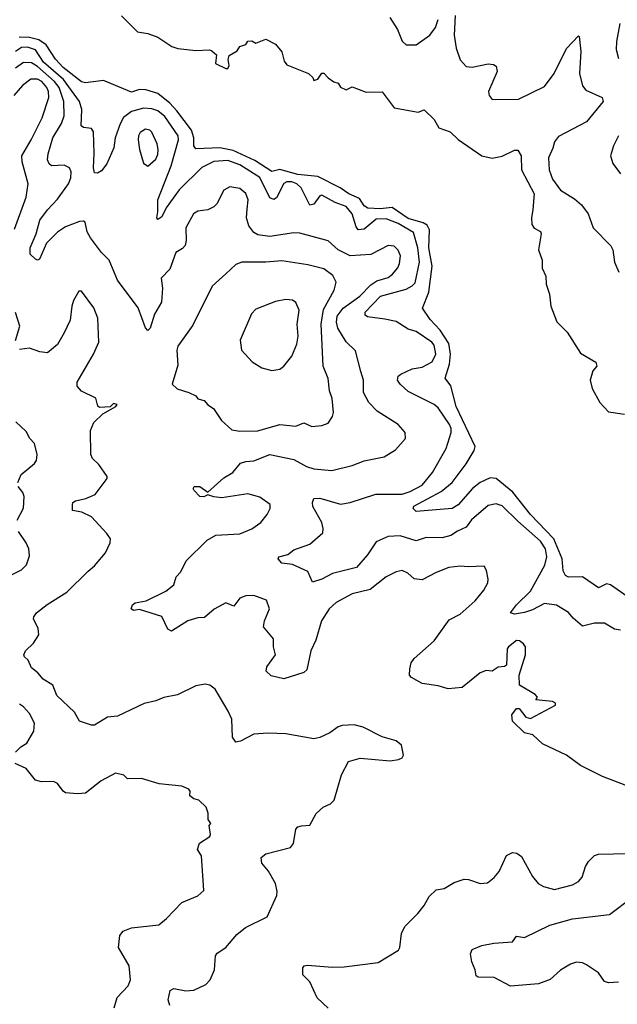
# Model space of a CAD drawing. Extents: x 1678431 to 1860718, y 384618 to 522882.
# Tile 233 of 256: x 1785296 to 1788279, y 471582 to 476494. Entities that reach past the tile are written whole.
import ezdxf

# ---------------------------------------------------------------- set-up
doc = ezdxf.new("R2010")
doc.units = 0

msp = doc.modelspace()

# ---------------------------------------------------------------- linework, layer by layer
at = {"layer": '0CON10XD'}
for points in [[(1785805, 476512.9), (1785885, 476432.9), (1785935, 476424.2), (1785985, 476406), (1786055, 476360), (1786085, 476350.9), (1786175, 476340.5), (1786243.6, 476343.6), (1786255, 476338.8), (1786279.3, 476319.3), (1786273.3, 476275), (1786325, 476250), (1786335, 476250), (1786342.5, 476265), (1786336.7, 476295), (1786342.5, 476315), (1786381.4, 476338.6), (1786395, 476360), (1786425, 476370), (1786435, 476386.7), (1786455, 476388.8), (1786475, 476376.7), (1786525, 476396.2), (1786572.3, 476372.3), (1786605, 476333.3), (1786616.8, 476286.8), (1786629.4, 476269.4), (1786737.5, 476225), (1786760, 476205), (1786765, 476190), (1786785, 476197.5), (1786805, 476227.5), (1786815, 476227.5), (1786835, 476203.3), (1786863.9, 476183.9), (1786885, 476177.5), (1786897, 476157), (1786925, 476143.3), (1786955, 476158.8), (1787025, 476132.5), (1787105, 476133.8), (1787165, 476054.2), (1787285, 476032.5), (1787315, 476044.3), (1787365, 475996), (1787388, 475955), (1787445, 475933.8), (1787485, 475895.8), (1787603.3, 475815), (1787655, 475802.5), (1787705, 475812.9), (1787765, 475843.6), (1787782.6, 475842.6), (1787798.5, 475815), (1787800.9, 475745), (1787864.5, 475625), (1787857.4, 475547.4), (1787850.8, 475505), (1787853, 475473), (1787864.3, 475454.3), (1787895, 475436.7), (1787898.8, 475425), (1787886.2, 475345), (1787903.8, 475295), (1787903.3, 475255), (1787922, 475215), (1787923.9, 475173.9), (1787941.2, 475125), (1787947.1, 475065), (1787977.1, 474987.1), (1788029.2, 474935), (1788095, 474830), (1788172, 474785), (1788176, 474765), (1788157.3, 474742.7), (1788143.1, 474695), (1788153.8, 474653.8), (1788191.9, 474585), (1788235, 474537.1), (1788315, 474526.7)], [(1787144.2, 476505), (1787181.5, 476445), (1787205, 476386), (1787225, 476368.6), (1787275, 476368.1), (1787343.8, 476416.2), (1787370.9, 476455), (1787384.7, 476495.3)], [(1787470, 476515), (1787463.9, 476416.1), (1787475, 476352.5), (1787495, 476294), (1787525, 476261.1), (1787555, 476257.8), (1787635, 476273.5), (1787660.7, 476270.7), (1787675, 476261.2), (1787679.4, 476235), (1787636, 476135), (1787640, 476115), (1787655, 476096.2), (1787785, 476097.8), (1787915, 476160.6), (1787964.1, 476225.9), (1788025, 476350.8), (1788085, 476412.5), (1788089.3, 476409.3), (1788096.5, 476335), (1788090.4, 476225), (1788104.4, 476164.4), (1788122.2, 476142.2), (1788204, 476105), (1788208.1, 476085), (1788125, 475984.5), (1787985, 475910.9), (1787964.6, 475885), (1787957.4, 475852.6), (1787935.6, 475805), (1787938.9, 475745), (1787955, 475698), (1787995, 475642.9), (1788065, 475600.5), (1788100.7, 475570.7), (1788132.7, 475525), (1788158.9, 475455), (1788247.3, 475365), (1788256.2, 475345), (1788264.6, 475284.6), (1788286.1, 475233.9)], [(1788291.9, 476475), (1788275.6, 476385), (1788273.1, 476345), (1788285, 476300)], [(1788438.9, 473538.9), (1788245, 473675.3), (1788225, 473679.7), (1788185, 473660.4), (1788105, 473714), (1788035, 473712.8), (1788020.6, 473720.6), (1788008.9, 473745), (1788004, 473805), (1787962.2, 473905), (1787844.8, 474025), (1787756.8, 474136.8), (1787675, 474205.2), (1787645, 474208.8), (1787593.8, 474185), (1787556.5, 474155), (1787485, 474073.7), (1787455, 474055.7), (1787275, 474040.9), (1787259.2, 474055), (1787262.9, 474067.1), (1787399.3, 474140.7), (1787454.1, 474185.9), (1787525, 474278.5), (1787564.2, 474345), (1787569, 474365), (1787474.4, 474565), (1787448, 474668), (1787420.5, 474705), (1787440.6, 474775), (1787447, 474825), (1787438.1, 474878.1), (1787394.4, 474944.4), (1787345, 474998.2), (1787306.9, 475055), (1787338.9, 475135), (1787354.4, 475265), (1787338.3, 475355), (1787341.3, 475445), (1787329.4, 475469.4), (1787309.7, 475480.3), (1787235, 475502.4), (1787155, 475556.7), (1787095, 475550.1), (1787033.1, 475553.1), (1787016.2, 475565), (1786991.7, 475601.7), (1786938.2, 475625), (1786895, 475654.7), (1786785, 475711.1), (1786685, 475721), (1786595, 475746.2), (1786555, 475736.6), (1786470.6, 475790.6), (1786361.7, 475841.7), (1786295, 475855.2), (1786175, 475849.6), (1786164.8, 475864.8), (1786166.2, 475905), (1786153.1, 475943.1), (1786079.8, 476039.8), (1786045, 476077.9), (1785985, 476126.3), (1785925.9, 476144.1), (1785895, 476145.9), (1785855, 476132.5), (1785715, 476190.8), (1785625, 476179.2), (1785605, 476183.1), (1785513.6, 476255), (1785475, 476297.5), (1785428.9, 476368.9), (1785392.5, 476392.6), (1785345, 476405.2), (1785293, 476407)], [(1785797.3, 475975), (1785773, 475905), (1785766.8, 475855), (1785730.9, 475775), (1785705, 475739.1), (1785685, 475727.5), (1785669.7, 475729.7), (1785664.8, 475754.8), (1785668.5, 475828.5), (1785664, 475934), (1785655, 475950.6), (1785615, 475955.6), (1785603.8, 475963.8), (1785606.9, 476045), (1785594.4, 476085), (1785514.6, 476195), (1785415, 476282.4), (1785375, 476343.3), (1785335, 476357.1), (1785305, 476354.8), (1785275, 476335.5)], [(1786266.7, 473553.3), (1786217.9, 473512.1), (1786185, 473510), (1786135, 473495.6), (1786053.8, 473443.8), (1786035, 473453.3), (1786005, 473516.7), (1785895, 473552.5), (1785865, 473546.2), (1785853.3, 473555), (1785860, 473575), (1785873.3, 473585), (1785928, 473595), (1786025, 473643.8), (1786065, 473674.4), (1786077.5, 473715), (1786099.7, 473740.3), (1786127.5, 473795), (1786232.1, 473897.9), (1786275, 473923.3), (1786395, 473930), (1786455, 473953.6), (1786500, 473985), (1786531.2, 474025), (1786546, 474055), (1786546, 474075), (1786495, 474112.2), (1786435, 474128.9), (1786305, 474108.8), (1786265, 474114.4), (1786235, 474123.3), (1786215, 474114.4), (1786195, 474116.2), (1786166.7, 474145), (1786162.5, 474155), (1786167.5, 474165), (1786195, 474165.7), (1786235, 474136.7), (1786315, 474207.8), (1786360.6, 474235), (1786398.7, 474281.3), (1786425, 474290.5), (1786465, 474292.9), (1786545, 474325.4), (1786665, 474299.2), (1786727.5, 474265), (1786765, 474253.3), (1786854.5, 474245.5), (1786955, 474270.4), (1787015, 474293.8), (1787115, 474312.5), (1787172, 474348), (1787221.9, 474405), (1787220.6, 474435), (1787185, 474474.5), (1787080.7, 474540.7), (1787039.5, 474585), (1787011.8, 474635), (1787011.5, 474695), (1786999.5, 474739.5), (1786972.7, 474842.7), (1786925, 474887.5), (1786884.8, 474954.8), (1786877.4, 474985), (1786881.4, 475015), (1786910.8, 475055), (1786993.3, 475115), (1787048.1, 475171.9), (1787079.2, 475190.8), (1787135, 475208.2), (1787157.3, 475225), (1787183.4, 475256.6), (1787192.4, 475277.6), (1787196, 475316), (1787184.7, 475344.7), (1787165, 475363.3), (1787135, 475366.7), (1787048.1, 475321.9), (1786945, 475316.1), (1786886.2, 475345), (1786835, 475391.1), (1786695, 475429.2), (1786665, 475430.3), (1786545, 475412.9), (1786485, 475420), (1786465, 475432.9), (1786440, 475465), (1786428.5, 475505), (1786430.9, 475549.1), (1786436, 475595), (1786425, 475626.9), (1786395, 475651.1), (1786345, 475660), (1786315, 475644), (1786280, 475575), (1786265, 475560), (1786234.6, 475545.4), (1786185, 475538.8), (1786164.5, 475525), (1786124.7, 475455), (1786127.1, 475392.9), (1786121.8, 475368.2), (1786108.2, 475351.8), (1786075, 475333.3), (1786045, 475250), (1786002, 475205), (1786008.9, 475155), (1786003.5, 475085), (1785969.1, 475025), (1785946.7, 474955), (1785935, 474944), (1785925, 474956.7), (1785887, 475057), (1785784.6, 475195), (1785742.5, 475295), (1785705, 475332), (1785649.2, 475405), (1785633.8, 475435), (1785623.6, 475483.6), (1785615, 475488.8), (1785595, 475487.5), (1785525, 475461.3), (1785485, 475433.9), (1785430.7, 475379.3), (1785395, 475299.2), (1785385, 475294), (1785375, 475298.6), (1785349.4, 475325), (1785349.3, 475355), (1785378.6, 475425), (1785397, 475493), (1785435, 475544.6), (1785485, 475597.8), (1785540.5, 475675), (1785552.2, 475705), (1785552.9, 475735), (1785544.2, 475754.2), (1785517.8, 475767.8), (1785455, 475765.6), (1785444, 475774), (1785435.4, 475795), (1785437.8, 475825), (1785461.7, 475905), (1785505, 475976.7), (1785518.4, 476015), (1785517.1, 476085), (1785493.8, 476155), (1785469.2, 476185), (1785385, 476260.2), (1785355, 476279.2), (1785315, 476279.6), (1785275, 476252.3)], [(1785270.8, 475449.2), (1785328.2, 475608.2), (1785338.8, 475675), (1785308.4, 475785), (1785306.3, 475815), (1785353.9, 475895), (1785407.9, 476005), (1785441.6, 476105), (1785440.7, 476135), (1785432.2, 476155), (1785406.1, 476185), (1785385, 476197.5), (1785352.4, 476197.6), (1785310.4, 476165), (1785267.8, 476115)], [(1788295, 473449.2), (1788265, 473453.8), (1788215, 473484.2), (1788165, 473483.1), (1788105, 473469.4), (1788058.6, 473508.6), (1788035, 473537.5), (1787975, 473573.5), (1787915, 473581.1), (1787855, 473549.5), (1787815, 473537.3), (1787765, 473528.8), (1787746, 473535), (1787775.6, 473575), (1787846.1, 473643.9), (1787917, 473773), (1787926.4, 473815), (1787920.2, 473855), (1787895, 473892.2), (1787781.8, 473991.8), (1787705, 474069.6), (1787675, 474079.1), (1787635, 474070.5), (1787551.5, 473998.5), (1787525, 473962.7), (1787482, 473942), (1787448.3, 473921.7), (1787405, 473909.6), (1787325, 473911.6), (1787275, 473893.8), (1787195, 473919), (1787135, 473915.8), (1787075, 473888.5), (1787032.8, 473825), (1786978, 473762), (1786858.1, 473731.9), (1786805, 473702.5), (1786757.5, 473687.5), (1786735, 473741.2), (1786657, 473777), (1786605, 473783.3), (1786585.6, 473805), (1786589.4, 473815), (1786635, 473826.9), (1786665, 473850), (1786745, 473878.2), (1786809.2, 473935), (1786811.1, 473955), (1786803.6, 473985), (1786758.9, 474065), (1786757.5, 474085), (1786764.4, 474105.6), (1786795, 474106.4), (1786897.5, 474077.5), (1786946.2, 474085), (1787073.7, 474126.3), (1787205, 474127.1), (1787245, 474140.6), (1787305, 474172.2), (1787356.7, 474235), (1787424.5, 474355), (1787450, 474435), (1787450.3, 474455), (1787442.1, 474475), (1787385, 474557.8), (1787364.6, 474574.6), (1787235, 474640), (1787194.5, 474675), (1787181.5, 474695), (1787184.4, 474715), (1787198, 474725), (1787255, 474751.5), (1787305, 474761.1), (1787355, 474787.1), (1787372.8, 474825), (1787365, 474871.1), (1787353.5, 474885), (1787275, 474938.5), (1787235, 474950), (1787175, 474988.4), (1787119.3, 474999.3), (1787031.4, 475011.4), (1787020.3, 475020.3), (1787020.9, 475035), (1787096.4, 475115), (1787225, 475149.8), (1787254.5, 475165.5), (1787269.2, 475180.8), (1787290.9, 475285), (1787284, 475355), (1787261.7, 475431.7), (1787185, 475477.8), (1787125, 475500), (1787075, 475498.5), (1787015, 475448.9), (1786985, 475445.6), (1786975, 475460), (1786954.8, 475525), (1786925, 475562), (1786871.1, 475581.1), (1786805, 475618.9), (1786794.7, 475615.2), (1786765, 475572.9), (1786745, 475569.1), (1786701.1, 475655), (1786679.3, 475675), (1786655, 475684.4), (1786630, 475685), (1786615, 475676), (1786577.9, 475605), (1786565, 475597.1), (1786545, 475604.5), (1786495, 475706.2), (1786395, 475769.8), (1786335, 475790.6), (1786265, 475785.9), (1786205, 475756.8), (1786092.2, 475645), (1786026.9, 475555), (1786005, 475511.2), (1785985, 475496.7), (1785980, 475505), (1785986, 475535), (1785985.3, 475595), (1786053, 475765), (1786088.6, 475895), (1786087.9, 475915), (1786020.5, 476010.5), (1785985, 476039.5), (1785955, 476049.8), (1785915, 476052.2), (1785855, 476036.5), (1785814.2, 476005.8), (1785797.3, 475975)], [(1785935, 475763.3), (1785975, 475798.6), (1785985, 475821.2), (1785987, 475847), (1785982.3, 475875), (1785955, 475932), (1785945, 475943.1), (1785925, 475947.5), (1785898.1, 475931.9), (1785888.5, 475915), (1785886.9, 475895), (1785894.5, 475845.5), (1785915, 475777.5), (1785935, 475763.3)], [(1788285.6, 475915), (1788259.4, 475865), (1788244.2, 475815), (1788255.7, 475775.7), (1788294.5, 475724.5)], [(1786395, 474440.8), (1786485, 474443.2), (1786595, 474475.4), (1786675, 474466.5), (1786715, 474483.3), (1786755, 474464.3), (1786805, 474469.2), (1786835, 474481.2), (1786857.5, 474515), (1786862.9, 474535), (1786855.5, 474605), (1786842.7, 474642.7), (1786835, 474703.3), (1786811.5, 474765), (1786801.1, 474975), (1786812.5, 475047.5), (1786865.4, 475145), (1786875.5, 475185), (1786858.5, 475218.5), (1786815, 475250.9), (1786735, 475271.5), (1786605, 475291.5), (1786524.6, 475284.6), (1786405.3, 475284.7), (1786375, 475273.1), (1786325, 475225.6), (1786256.9, 475165), (1786160, 474970), (1786085.5, 474864.5), (1786080.6, 474845), (1786085, 474770), (1786056.7, 474675), (1786082.3, 474652.3), (1786140, 474635), (1786175, 474617.5), (1786185, 474602.5), (1786216.7, 474595), (1786235, 474573.3), (1786264.3, 474554.3), (1786304.1, 474494.1), (1786355, 474448.8), (1786395, 474440.8)], [(1785637.4, 473742.6), (1785670, 473770), (1785724.2, 473835), (1785748, 473885), (1785748.8, 473905), (1785731.7, 473931.7), (1785655, 474014.4), (1785607.2, 474037.2), (1785560, 474045), (1785559.2, 474075), (1785562, 474085), (1785575, 474094.2), (1785626.7, 474105), (1785673.8, 474125), (1785732.5, 474205), (1785733.3, 474215), (1785692, 474275), (1785660, 474305), (1785650.6, 474325), (1785650, 474445), (1785666, 474485), (1785711.9, 474528.1), (1785776.7, 474565), (1785782.5, 474575), (1785765, 474578.8), (1785747.5, 474562.5), (1785695, 474560), (1785686.4, 474566.4), (1785676.4, 474606.4), (1785605, 474640.6), (1785582.5, 474665), (1785583.7, 474686.3), (1785665, 474826.2), (1785692, 474885), (1785686, 475005), (1785667, 475057), (1785605, 475140), (1785590.7, 475139.3), (1785565, 475092.5), (1785555.8, 475065), (1785548.6, 474995), (1785518.2, 474931.8), (1785485, 474874.2), (1785435, 474832), (1785397.3, 474837.3), (1785345, 474855.8), (1785295, 474848.8)], [(1786555, 474744.2), (1786595, 474750.8), (1786614, 474765), (1786654.3, 474815), (1786679.5, 474875), (1786685.6, 474915), (1786681.9, 474975), (1786691.4, 475045), (1786675, 475083.3), (1786657.5, 475095), (1786625, 475097.8), (1786572.4, 475087.6), (1786475, 475050), (1786453.6, 475026.4), (1786396.2, 474895), (1786404, 474845), (1786456.5, 474786.5), (1786505, 474757.1), (1786555, 474744.2)], [(1785275.6, 474894.4), (1785296.2, 474965), (1785275, 475033.3)], [(1785286.2, 474185), (1785303.1, 474225), (1785370.7, 474279.3), (1785380, 474295), (1785384.3, 474325), (1785369.8, 474379.8), (1785347.5, 474405), (1785329.1, 474439.1), (1785277.1, 474487.1)], [(1785283.2, 473996.8), (1785315, 474057.5), (1785319.1, 474115), (1785311.5, 474135), (1785287.9, 474165)], [(1785235.4, 473714.6), (1785305, 473749.2), (1785330.8, 473775), (1785345, 473820), (1785341.9, 473855), (1785329.2, 473885), (1785290.2, 473940.2)], [(1788317.5, 472675), (1788205, 472718), (1788095, 472772.9), (1788025, 472825.7), (1787905, 472882), (1787857, 472927), (1787815, 472935.8), (1787756.2, 472995), (1787753, 473027), (1787775, 473057.5), (1787788.3, 473058.3), (1787822.5, 473015), (1787845, 473007.5), (1787970, 473075), (1787970, 473085), (1787955, 473092.5), (1787871.7, 473101.7), (1787880, 473115), (1787868.3, 473128.3), (1787790, 473175), (1787788.8, 473225), (1787821.4, 473325), (1787821.2, 473365), (1787810.7, 473380.7), (1787790, 473395), (1787775, 473396.7), (1787736.2, 473365), (1787728.8, 473355), (1787725, 473273.3), (1787715, 473266.7), (1787685, 473263.8), (1787655, 473243.8), (1787625, 473246.7), (1787595, 473236.2), (1787505, 473162.9), (1787435, 473156.9), (1787385, 473171.4), (1787305, 473183.1), (1787252.1, 473212.1), (1787242.5, 473225), (1787242.9, 473255), (1787250, 473285), (1787265, 473308), (1787365, 473395.6), (1787439.4, 473500.6), (1787495, 473529.2), (1787570, 473595), (1787612.3, 473647.7), (1787632, 473685), (1787633.9, 473703.9), (1787626.4, 473746.4), (1787615, 473767.5), (1787535, 473763.8), (1787495, 473768), (1787438.3, 473761.7), (1787375, 473737.1), (1787305, 473699.6), (1787265, 473705.5), (1787233.3, 473733.3), (1787205, 473747.1), (1787175, 473739.4), (1787125.4, 473714.6), (1787045, 473652.3), (1786955, 473629.6), (1786875, 473586.2), (1786841.5, 473555), (1786801.8, 473495), (1786775, 473398.8), (1786749.1, 473345), (1786729.7, 473250.3), (1786715, 473238), (1786615, 473206), (1786551.4, 473221.4), (1786525.8, 473245), (1786530.5, 473265), (1786573.1, 473325), (1786563.3, 473365), (1786562.9, 473405), (1786513.8, 473465), (1786518.6, 473495), (1786543.1, 473555), (1786528, 473598), (1786465, 473621.1), (1786425, 473619.5), (1786395, 473608.9), (1786365, 473569.2), (1786325, 473584.4), (1786266.7, 473553.3)], [(1786045, 471576.7), (1786037.1, 471605), (1786048, 471652), (1786065, 471661.4), (1786125, 471649.4), (1786165, 471652.9), (1786225, 471680.8), (1786246.9, 471705), (1786267.8, 471755), (1786274.3, 471825), (1786282.4, 471837.6), (1786325, 471865.8), (1786380.1, 471929.9), (1786424, 471966), (1786531.7, 472018.3), (1786578.8, 472125), (1786582, 472145), (1786573.5, 472185), (1786537.3, 472247.3), (1786505, 472286.2), (1786500.8, 472315), (1786525, 472333.6), (1786648, 472365), (1786662, 472385), (1786673.8, 472456.2), (1786685, 472468.3), (1786702.3, 472472.3), (1786744.5, 472475.5), (1786775.8, 472535), (1786811.2, 472565), (1786847.9, 472582.1), (1786865, 472600), (1786902.7, 472727.3), (1786937, 472793), (1786995, 472810), (1787145, 472796.7), (1787187, 472803), (1787205, 472812.5), (1787212.5, 472825), (1787202.5, 472875), (1787175, 472896.7), (1787105, 472916.7), (1787010, 472965), (1786965, 472976.7), (1786905, 472973.3), (1786885, 472966.7), (1786843.6, 472936.4), (1786795, 472913.3), (1786765, 472906.7), (1786625, 472930.8), (1786535, 472934.4), (1786465, 472930.5), (1786398.8, 472895), (1786375, 472890.8), (1786358.1, 472915), (1786354.4, 473005), (1786336.7, 473045), (1786272, 473155), (1786245, 473174.2), (1786221.2, 473178.8), (1786175, 473171.4), (1786084.5, 473125.5), (1786015, 473113.1), (1785975, 473096.5), (1785916.9, 473083.1), (1785785, 473020), (1785735, 473014.2), (1785670, 472975), (1785654.6, 472974.6), (1785594.4, 472994.4), (1785569.1, 473039.1), (1785482, 473122), (1785462, 473175), (1785413.8, 473205), (1785386.5, 473236.5), (1785355, 473260), (1785338.3, 473298.3), (1785320, 473315), (1785317.5, 473325), (1785325.8, 473345), (1785366, 473384), (1785391.4, 473425), (1785387.8, 473457.8), (1785366, 473505), (1785366.2, 473515), (1785380.8, 473535), (1785432.6, 473577.4), (1785532.4, 473637.6), (1785637.4, 473742.6)], [(1785275, 472840.6), (1785302.5, 472867.5), (1785332.2, 472885), (1785367.5, 472945), (1785370.9, 472985), (1785345, 473033.1), (1785315.9, 473065.9), (1785295, 473079.6)], [(1785768.5, 471565), (1785783.1, 471616.9), (1785838.1, 471675), (1785850, 471705), (1785842.9, 471775), (1785788.9, 471865), (1785795.8, 471925), (1785813.4, 471946.6), (1785855, 471963.1), (1785991.3, 471978.7), (1786029.8, 472010.2), (1786105, 472090), (1786185, 472123.3), (1786215, 472150), (1786203.6, 472323.6), (1786183.8, 472355), (1786194.4, 472385.6), (1786245, 472420), (1786249.3, 472429.3), (1786242.5, 472475), (1786250, 472485), (1786237.5, 472505), (1786236.4, 472536.4), (1786226.7, 472565), (1786190.7, 472600.7), (1786165, 472607.5), (1786145, 472622.5), (1786146.7, 472645), (1786140, 472655), (1786105, 472670), (1785992.3, 472682.3), (1785905, 472708), (1785835, 472706.7), (1785816.2, 472726.2), (1785775, 472736), (1785702.8, 472697.2), (1785625, 472636), (1785585, 472632.2), (1785525, 472636.5), (1785512.5, 472645), (1785485, 472684.4), (1785465, 472694.6), (1785405, 472692.5), (1785375, 472700.9), (1785328, 472758), (1785273.8, 472783.8)], [(1786835, 471563.1), (1786780.6, 471615), (1786744, 471695), (1786708.8, 471728.8), (1786708.8, 471765), (1786716, 471774), (1786733.1, 471776.9), (1786855, 471767.5), (1786915, 471768.9), (1787085, 471790.5), (1787187.4, 471852.6), (1787194.3, 471865.7), (1787202.5, 471935), (1787219.2, 471970.8), (1787282.6, 472035), (1787315.3, 472075), (1787339.8, 472120.2), (1787375, 472154), (1787415, 472160), (1787465, 472190.4), (1787515, 472206.2), (1787536.7, 472205), (1787595, 472184.4), (1787631.1, 472188.9), (1787665, 472214.2), (1787688.6, 472245), (1787725, 472324), (1787755, 472339.4), (1787777, 472337), (1787800.4, 472320.4), (1787855, 472220), (1787884.4, 472184.4), (1787910.5, 472170.5), (1787965, 472155.6), (1788055, 472178.1), (1788085.4, 472194.6), (1788103.6, 472216.4), (1788119.8, 472270.2), (1788134.4, 472295), (1788165, 472324.4), (1788185, 472331.5), (1788335.4, 472335.4)], [(1788285, 471692.9), (1788235, 471689.2), (1788215, 471696.2), (1788185, 471738.8), (1788125, 471780), (1788105, 471789.4), (1788075, 471791.9), (1788045, 471783.3), (1787995, 471753.3), (1787943.2, 471706.8), (1787885, 471684.4), (1787745, 471673.5), (1787665, 471716), (1787585, 471718), (1787573.8, 471725), (1787570, 471755), (1787552.5, 471795), (1787546.7, 471835), (1787554.1, 471855.9), (1787602.5, 471875), (1787662.4, 471887.6), (1787755.8, 471894.2), (1787775, 471922.5), (1787815, 471916), (1787942.4, 471977.6), (1788055, 472008.2), (1788239.2, 472030.8), (1788355, 472116.9)]]:
    msp.add_lwpolyline(points, dxfattribs=at)

doc.saveas('drawing.dxf')
